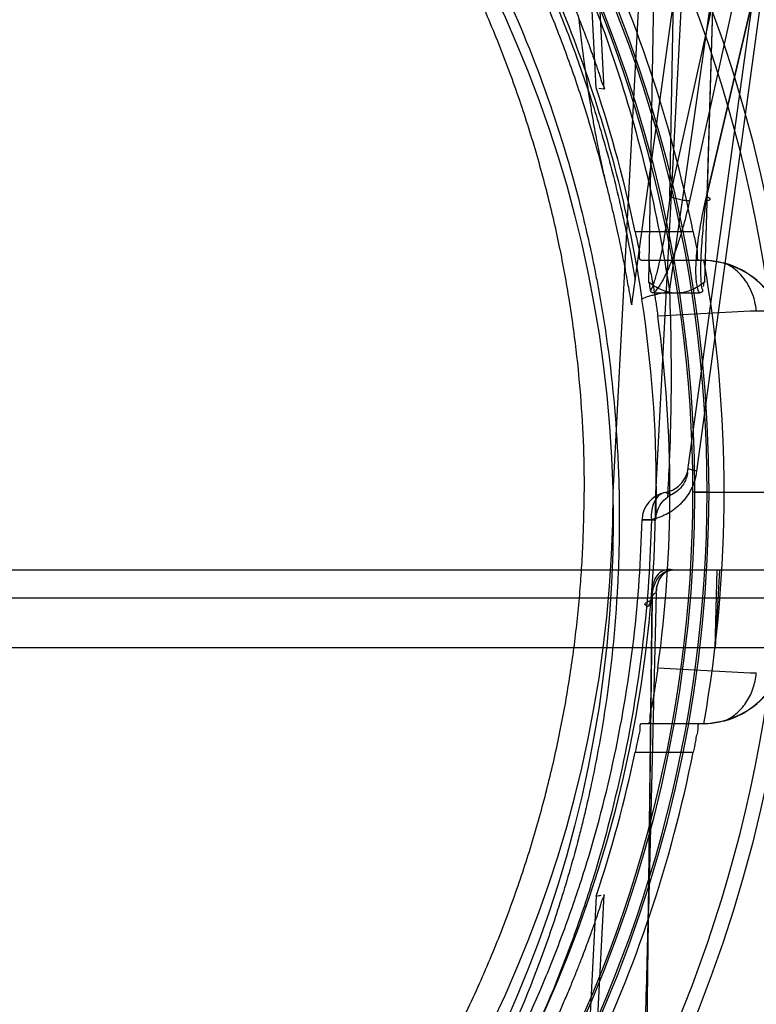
# Model space of a CAD drawing. Header units: millimetres. Extents: x 0 to 297, y 0 to 210.
# Tile 228 of 256: x 58.683 to 58.864, y 159.485 to 159.728. Entities that reach past the tile are written whole.
import ezdxf

# ---------------------------------------------------------------- set-up
doc = ezdxf.new("R2010")
doc.units = ezdxf.units.MM
doc.header["$LTSCALE"] = 16.335
doc.layers.get('0').update_dxf_attribs({"linetype": 'CONTINUOUS'})
for name, color, linetype in [('AXES_REF', 7, 'CONTINUOUS'), ('INTFCLR_1', 7, 'CONTINUOUS'), ('INTFCLR_144815', 7, 'CONTINUOUS')]:
    doc.layers.add(name, color=color, linetype=linetype)

msp = doc.modelspace()

# ---------------------------------------------------------------- linework, layer by layer
at = {"color": 7, "linetype": 'Continuous'}
for radius in [6.787079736, 6.7865, 6.743039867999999]:
    msp.add_circle((57.4637311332, 154.7114782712), radius, dxfattribs=at)
msp.add_arc((57.4637311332, 154.7114782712), 6.72, 278.2771290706, 261.7228709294, dxfattribs=at)
at = {"layer": 'AXES_REF', "color": 9, "linetype": 'Continuous'}
msp.add_circle((57.4637311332, 154.7114782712), 6.191158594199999, dxfattribs=at)
at = {"layer": 'INTFCLR_1', "color": 9, "linetype": 'Continuous'}
msp.add_circle((58.5279268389, 159.6044782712), 0.301, dxfattribs=at)
msp.add_open_spline([(58.39730527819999, 159.8825879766), (58.3995609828, 159.8836862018), (58.4041165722, 159.8858339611), (58.4133579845, 159.8899096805), (58.4298935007, 159.8964643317), (58.4494311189, 159.9025267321), (58.4669443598, 159.9065101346), (58.4758627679, 159.9081753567), (58.48101499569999, 159.9090327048), (58.4939155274, 159.9110049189), (58.5160109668, 159.9130557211), (58.542118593, 159.9127265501), (58.55899697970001, 159.9111792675), (58.5667896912, 159.9102051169), (58.5719788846, 159.9094865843), (58.5860274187, 159.9072574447), (58.6085635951, 159.9021617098), (58.6303757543, 159.8948066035), (58.6432788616, 159.8895217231), (58.6479203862, 159.8875169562), (58.6547902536, 159.8844460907), (58.6692436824, 159.8774347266), (58.6904180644, 159.865155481), (58.71014426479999, 159.8510070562), (58.7221733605, 159.8410049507), (58.7275695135, 159.8362410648), (58.7311229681, 159.8330283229), (58.7406408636, 159.8241119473), (58.7552719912, 159.808708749), (58.7727659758, 159.7865105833), (58.78560127, 159.7667399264), (58.7936493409, 159.7522501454), (58.79800543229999, 159.7437233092), (58.8043041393, 159.7306508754), (58.8126920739, 159.7102716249), (58.8198988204, 159.6866397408), (58.8235129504, 159.6707822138), (58.8249860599, 159.663267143), (58.825918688, 159.6581762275), (58.8282393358, 159.6440260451), (58.83007512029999, 159.6257333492), (58.83052863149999, 159.6073036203), (58.8304023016, 159.5979788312), (58.8302263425, 159.5926154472), (58.82961933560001, 159.579327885), (58.82784878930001, 159.5621765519), (58.8245607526, 159.5439880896), (58.82259022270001, 159.5350293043), (58.8213708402, 159.5299435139), (58.8194636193, 159.5224066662), (58.8162869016, 159.5113124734), (58.8097872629, 159.4922117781), (58.8020082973, 159.4738240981), (58.7941326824, 159.4583965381), (58.789359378, 159.4498160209), (58.78198529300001, 159.4372702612), (58.7699084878, 159.4192350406), (58.7516612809, 159.3968422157), (58.7364631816, 159.3814103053), (58.7257083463, 159.3717137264), (58.7183373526, 159.3653811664), (58.7050013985, 159.3547330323), (58.6847023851, 159.3408041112), (58.6673941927, 159.3312762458), (58.6584513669, 159.3269177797)], degree=3, knots=[0, 0, 0, 0, 0.0078493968, 0.0157556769, 0.0315973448, 0.06348082, 0.0796255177, 0.0877696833, 0.09186257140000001, 0.09596636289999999, 0.128600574, 0.1611442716, 0.177500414, 0.1816059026, 0.1857145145, 0.1938901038, 0.2261064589, 0.2578609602, 0.2657731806, 0.2697286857, 0.2736790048, 0.2893160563, 0.3199691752, 0.350131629, 0.3651446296, 0.3688979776, 0.3726519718, 0.3801321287, 0.4097003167, 0.4390100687, 0.4684423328, 0.4833358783, 0.4908515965, 0.498396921, 0.52873346, 0.5596898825, 0.5755734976, 0.5795998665, 0.5836492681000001, 0.5917658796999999, 0.6244614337, 0.6410489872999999, 0.6494251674, 0.6536350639, 0.6578378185, 0.6910418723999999, 0.7074624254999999, 0.7156483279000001, 0.7197377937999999, 0.7238248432, 0.7399718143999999, 0.7558251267, 0.7869322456, 0.802323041, 0.8100025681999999, 0.8176490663, 0.8478512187, 0.8777971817, 0.9079026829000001, 0.9155006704, 0.9231007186, 0.93830313, 0.9688745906, 1, 1, 1, 1], dxfattribs=at)
at = {"layer": 'INTFCLR_144815', "color": 9, "linetype": 'Continuous'}
for p, q in [((58.8428002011, 159.6608559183), (58.9697415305, 160.5484094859)), ((58.8472678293, 159.6162732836), (58.9109054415, 160.0774282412)), ((58.9064993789, 159.9720088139), (58.84290849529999, 159.684202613)), ((58.91179911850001, 159.9730850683), (58.8477326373, 159.6831263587)), ((58.8516939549, 159.6831263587), (58.9194617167, 159.9730850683)), ((58.8519890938, 159.684202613), (58.9192537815, 159.9720088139)), ((58.842950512, 159.9687225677), (58.837651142, 159.6632337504)), ((58.84290849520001, 159.6842026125), (58.8478297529, 159.9686309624)), ((58.8514780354, 159.6632337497), (58.8606507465, 159.9687225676)), ((58.8605410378, 159.9686309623), (58.8519890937, 159.6842026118)), ((58.8335452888, 159.6575994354), (58.87547940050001, 159.9614782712)), ((58.8966704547, 159.9626794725), (58.84948478, 159.6166036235)), ((58.82512761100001, 159.7406338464), (58.826666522, 159.7105880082)), ((58.84864564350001, 159.6754931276), (58.8343567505, 159.6754931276)), ((58.83586029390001, 159.6684931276), (58.8523455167, 159.6684931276)), ((58.86994012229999, 159.6559910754), (58.864169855, 159.6560172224)), ((58.8433174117, 159.6108036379), (58.8417567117, 159.6113595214)), ((58.83834338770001, 159.6047225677), (58.8360432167, 159.6046337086)), ((58.8360432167, 159.6046337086), (58.8394833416, 159.6046320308)), ((58.087191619, 159.5922982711), (58.9686620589, 159.5922982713)), ((58.0941905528, 159.585420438), (58.961663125, 159.5854204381)), ((58.8385087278, 159.5854204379), (58.8336460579, 159.1914782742)), ((58.8376098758, 159.5084578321), (58.8385586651, 159.5853227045)), ((58.8523455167, 159.5544634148), (58.83586029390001, 159.5544634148)), ((58.8343567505, 159.5474634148), (58.84864564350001, 159.5474634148)), ((58.8266665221, 159.5123685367), (58.8251276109, 159.482322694))]:
    msp.add_line(p, q, dxfattribs=at)
at = {"layer": 'INTFCLR_144815', "color": 6, "linetype": 'Continuous'}
for p, q in [((58.8394267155, 159.6112009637), (58.8651210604, 160.1014782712)), ((58.8289268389, 159.6114782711), (58.85241267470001, 160.0596147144)), ((58.8247587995, 159.7109165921), (58.82258653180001, 159.7533730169)), ((58.8266656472, 159.7105880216), (58.8253937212, 159.7108072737)), ((58.8523455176, 159.668493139), (58.8561160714, 159.6678559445)), ((58.8389383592, 159.6604782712), (58.8501909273, 159.6604782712)), ((58.8520576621, 159.6114782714), (58.8485581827, 159.6114782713)), ((58.8490469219, 159.6114782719), (58.8525463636, 159.6114782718)), ((58.852057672, 159.6114782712), (58.8705951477, 159.6114782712)), ((58.8540651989, 159.5731339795), (58.8545384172, 159.5922982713)), ((58.855123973, 159.5922982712), (58.8540651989, 159.5731339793)), ((58.8395418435, 159.5866982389), (58.8376098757, 159.5084578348)), ((58.8395418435, 159.5866982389), (58.8395531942, 159.5869695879)), ((58.9891561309, 159.5731339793), (58.0666975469, 159.5731339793)), ((58.8561160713, 159.5551005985), (58.8523455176, 159.5544634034)), ((58.8247587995, 159.5120399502), (58.82258653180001, 159.4695835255))]:
    msp.add_line(p, q, dxfattribs=at)
at = {"layer": 'INTFCLR_144815', "color": 7, "linetype": 'Continuous'}
msp.add_line((58.8385586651, 159.5853227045), (58.837292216, 159.5853611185), dxfattribs=at)
at = {"layer": 'INTFCLR_144815', "color": 6, "linetype": 'Continuous'}
for points in [[(58.8389383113, 159.6604781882), (58.8388953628, 159.6604788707), (58.8388538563, 159.660480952), (58.8388137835, 159.6604843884), (58.8387751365, 159.6604891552), (58.8387378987, 159.6604951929), (58.8387020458, 159.6605024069), (58.8386675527, 159.6605107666), (58.8386344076, 159.6605202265), (58.8386026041, 159.6605306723), (58.8385721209, 159.6605420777), (58.8385429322, 159.6605543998), (58.8385150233, 159.6605675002), (58.8384883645, 159.660581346), (58.8384629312, 159.6605959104), (58.8384387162, 159.660611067), (58.8384156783, 159.6606267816), (58.8383937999, 159.6606430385), (58.83837310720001, 159.6606597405), (58.8383535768, 159.6606768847), (58.8383351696, 159.6606944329), (58.8383178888, 159.6607122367), (58.8383017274, 159.6607302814), (58.8382866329, 159.6607485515), (58.83827254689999, 159.6607668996), (58.8382594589, 159.660785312), (58.8382473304, 159.6608037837), (58.8382360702, 159.6608221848), (58.83822566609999, 159.6608405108), (58.8382160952, 159.6608587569), (58.8382072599, 159.6608767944), (58.83819916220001, 159.6608946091), (58.83819178, 159.6609122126), (58.8381849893, 159.6609295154), (58.8381787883, 159.6609465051), (58.8381731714, 159.6609631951), (58.8381680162, 159.6609795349), (58.8381633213, 159.6609955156), (58.8381590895, 159.6610111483), (58.83815520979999, 159.6610264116), (58.8381516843, 159.661041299), (58.8381485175, 159.6610558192), (58.8381456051, 159.6610699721), (58.83814292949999, 159.6610837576), (58.8381405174, 159.6610971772), (58.8381383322, 159.6611102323), (58.838136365, 159.6611229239), (58.8381346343, 159.6611352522), (58.838133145, 159.6611472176)], [(58.8509900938, 159.6611063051), (58.8509889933, 159.6610997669), (58.8509878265, 159.6610930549), (58.8509865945, 159.6610861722), (58.8509852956, 159.6610791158), (58.8509839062, 159.6610718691), (58.8509824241, 159.6610644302), (58.8509808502, 159.6610568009), (58.85097916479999, 159.6610489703), (58.8509773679, 159.6610409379), (58.8509754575, 159.661032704), (58.8509734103, 159.6610242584), (58.85097122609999, 159.6610156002), (58.8509689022, 159.6610067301), (58.8509664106, 159.66099764), (58.85096374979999, 159.6609883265), (58.85096091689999, 159.6609787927), (58.8509578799, 159.6609690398), (58.8509546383, 159.6609590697), (58.8509511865, 159.6609488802), (58.850947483, 159.6609384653), (58.8509435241, 159.6609278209), (58.85093930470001, 159.6609169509), (58.8509347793, 159.6609058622), (58.8509299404, 159.6608945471), (58.8509247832, 159.6608830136), (58.850919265, 159.6608712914), (58.8509133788, 159.6608593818), (58.8509071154, 159.6608472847), (58.8509004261, 159.660835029), (58.8508932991, 159.6608226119), (58.8508857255, 159.6608100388), (58.8508776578, 159.6607973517), (58.85086908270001, 159.6607845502), (58.8508599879, 159.6607716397), (58.85085032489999, 159.6607586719), (58.8508400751, 159.6607456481), (58.8508292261, 159.6607325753), (58.8508177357, 159.6607195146), (58.8508055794, 159.6607064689), (58.8507927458, 159.6606934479), (58.8507792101, 159.6606805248), (58.8507649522, 159.6606677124), (58.85074995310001, 159.6606550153), (58.85073418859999, 159.660642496), (58.8507176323, 159.6606301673), (58.8507002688, 159.6606180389), (58.8506820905, 159.6606061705), (58.8506630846, 159.6605945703), (58.8506432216, 159.6605832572), (58.85062246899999, 159.6605723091), (58.8506007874, 159.6605617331), (58.8505781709, 159.6605515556), (58.8505546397, 159.6605418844), (58.8505302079, 159.660532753), (58.850504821, 159.660524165), (58.8504783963, 159.6605161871), (58.85045088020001, 159.6605088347), (58.8504222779, 159.6605021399), (58.8503925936, 159.6604961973), (58.8503618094, 159.6604910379), (58.85032989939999, 159.660486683), (58.8502968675, 159.6604832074), (58.8502627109, 159.6604806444), (58.8502273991, 159.6604790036), (58.85019088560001, 159.6604783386)], [(58.8509960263, 159.6611475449), (58.8509954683, 159.661142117), (58.850994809, 159.661136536), (58.8509940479, 159.6611308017), (58.8509931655, 159.6611249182), (58.8509921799, 159.6611188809)]]:
    msp.add_lwpolyline(points, dxfattribs=at)
at = {"layer": 'INTFCLR_144815', "color": 9, "linetype": 'Continuous'}
msp.add_circle((58.5279268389, 159.6114782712), 0.3461683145, dxfattribs=at)
for centre, radius, start, end in [((58.5279268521, 159.6115393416), 0.3426683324, 359.9897886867, 180.0102112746), ((58.5279268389, 159.6113183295), 0.3246195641, 0.028230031, 179.9717699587), ((58.5279268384, 159.6115159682), 0.3241308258, 359.9933364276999, 180.0066635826), ((58.5279268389, 159.611379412), 0.3211200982, 0.0176390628, 179.9823609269), ((58.5279268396, 159.6115770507), 0.3206313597, 359.982348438, 180.0176515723), ((58.5283292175, 159.6120754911), 0.3112402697, 359.8900553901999, 8.643561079), ((59.1185676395, 154.5233564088), 5.1389615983, 92.83751478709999, 93.10803225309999), ((58.5279268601, 159.6114172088), 0.3426683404, 179.9897900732, 0.0102098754), ((58.5279268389, 159.6116382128), 0.3246195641, 180.028230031, 359.9717699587), ((58.5279268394, 159.6114405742), 0.3241308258, 179.9933364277, 0.0066635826), ((58.5279268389, 159.6115771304), 0.3211200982, 180.0176390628, 359.9823609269), ((58.5279268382, 159.6113794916), 0.3206313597, 179.982348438, 0.0176515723), ((58.8430411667, 159.6044787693), 0.0069996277, 100.5739138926, 178.731640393), ((58.5243762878, 159.6120107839), 0.315193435, 358.6585698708, 359.9031966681), ((59.1189976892, 164.7080718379), 5.147444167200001, 266.8923007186, 267.1623723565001)]:
    msp.add_arc(centre, radius, start, end, dxfattribs=at)
at = {"layer": 'INTFCLR_144815', "color": 6, "linetype": 'Continuous'}
for centre, radius, start, end in [((58.5279268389, 159.6114782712), 0.3270450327, 11.2877879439, 25.7133570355), ((58.5279268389, 159.6114782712), 0.3130450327, 11.7996976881, 18.5207825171), ((58.5279268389, 159.6114782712), 0.3283354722, 350.0000000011, 9.9999999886), ((58.8507213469, 159.6475066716), 0.0209938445, 6.364865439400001, 88.4911031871), ((58.85070735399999, 159.6475692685), 0.0209956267, 23.6480536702, 75.0713854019), ((58.5279268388, 159.6114782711), 0.3150000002, 352.1026397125, 7.897360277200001), ((58.5279268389, 159.6114782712), 0.3115, 180.0510065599, 359.9489934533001), ((58.5279268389, 159.6114782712), 0.301, 180, 359.9999999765), ((58.8463330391, 159.6046138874), 0.006885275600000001, 115.9752019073, 125.9165751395), ((58.8507213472, 159.5754498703), 0.0209938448, 271.5088958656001, 353.6351355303), ((58.8507073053, 159.575387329), 0.0209956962, 284.9287043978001, 336.3518619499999), ((58.5279268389, 159.6114782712), 0.3270450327, 334.2866429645, 348.7122120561), ((58.52792684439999, 159.6114782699), 0.3130450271, 341.4792173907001, 348.200302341), ((58.7819129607, 159.7657072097), 0.2572603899, 279.5872170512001, 279.8744144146)]:
    msp.add_arc(centre, radius, start, end, dxfattribs=at)
at = {"layer": 'INTFCLR_144815', "color": 9, "linetype": 'Continuous'}
for points, knots in [([(58.527926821, 159.9385630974), (58.5328651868, 159.9385630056), (58.54022246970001, 159.9383873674), (58.54998630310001, 159.937806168), (58.5643823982, 159.9366107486), (58.5857276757, 159.9335812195), (58.61356394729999, 159.9269707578), (58.6360857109, 159.919396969), (58.6514420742, 159.9130387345), (58.6601169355, 159.9090953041), (58.6729248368, 159.9029176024), (58.69149294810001, 159.8926338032), (58.7148493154, 159.8768296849), (58.73304708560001, 159.8620238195), (58.74508738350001, 159.8508357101), (58.7517852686, 159.8441878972), (58.7616012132, 159.8340075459), (58.7754721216, 159.8179521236), (58.7920771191, 159.7949751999), (58.8030313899, 159.7766700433), (58.80970021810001, 159.764021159), (58.8139961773, 159.755423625), (58.8210177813, 159.740141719), (58.8296321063, 159.7176372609), (58.8376415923, 159.689672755), (58.8413553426, 159.6705457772), (58.8428001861, 159.6608559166)], [0, 0, 0, 0, 0.0323899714, 0.0482450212, 0.0641481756, 0.1271321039, 0.1894167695, 0.2515535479, 0.2827426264, 0.2983963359, 0.3140475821, 0.3760051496, 0.4373985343, 0.4987868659, 0.5296594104, 0.5451698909, 0.5606765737, 0.6224102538, 0.6841298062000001, 0.7463992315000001, 0.762125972, 0.7779128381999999, 0.8094313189, 0.8724013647, 0.9357430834, 1, 1, 1, 1]), ([(58.2198191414, 159.6588508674), (58.22123553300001, 159.6681517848), (58.2248889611, 159.6865574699), (58.2314826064, 159.7090382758), (58.2371112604, 159.7243602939), (58.2406116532, 159.7329886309), (58.2460944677, 159.7456858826), (58.2552964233, 159.7641406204), (58.2696135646, 159.7874937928), (58.283165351, 159.8058067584), (58.2934741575, 159.8179814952), (58.2996098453, 159.8247621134), (58.3090004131, 159.8346925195), (58.32387739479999, 159.8487953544), (58.3453277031, 159.8658319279), (58.3625329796, 159.8771841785), (58.3744565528, 159.8841362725), (58.382543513, 159.8886127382), (58.3969405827, 159.895965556), (58.41824809, 159.9051092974), (58.4381318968, 159.9116066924), (58.4516752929, 159.915202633), (58.4608269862, 159.917411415), (58.4769259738, 159.9207197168), (58.5001867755, 159.9238716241), (58.5236405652, 159.9249061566), (58.5400844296, 159.9245119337), (58.5495183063, 159.923962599), (58.5636064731, 159.9228180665), (58.5844913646, 159.9199186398), (58.6117322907, 159.9135907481), (58.633778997, 159.9063385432), (58.6488152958, 159.9002476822), (58.6573066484, 159.8964712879), (58.6698338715, 159.8905596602), (58.687993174, 159.8807215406), (58.7108489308, 159.8655925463), (58.7286644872, 159.8514128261), (58.7404540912, 159.8406942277), (58.7470090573, 159.8343284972), (58.7566058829, 159.8245898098), (58.7701681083, 159.8092320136), (58.7864145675, 159.7872378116), (58.7971385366, 159.7697044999), (58.80366559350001, 159.7575898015), (58.8078666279, 159.7493621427), (58.8147307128, 159.7347430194), (58.8231544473, 159.713209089), (58.8309887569, 159.6864419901), (58.834621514, 159.66812738), (58.83603453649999, 159.6588508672)], [0, 0, 0, 0, 0.0318457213, 0.0634185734, 0.0791931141, 0.0870815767, 0.094933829, 0.1260061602, 0.1567815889, 0.1875451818, 0.2030139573, 0.210765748, 0.2184960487, 0.2492749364, 0.2800521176, 0.3111084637, 0.3189436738, 0.3267698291, 0.3423932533, 0.3736478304, 0.40514581, 0.4130942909, 0.4210773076, 0.4370099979, 0.4687094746, 0.5004174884, 0.5163608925, 0.5243692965, 0.5324013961, 0.5642032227, 0.5956284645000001, 0.6269453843, 0.6426486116, 0.6505262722, 0.6583992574, 0.6895346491, 0.72033006, 0.7510658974, 0.7665005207, 0.7742492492, 0.7819920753, 0.8127794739, 0.8435012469, 0.8744409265, 0.8822471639, 0.8900796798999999, 0.905708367, 0.9368993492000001, 0.9682376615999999, 1, 1, 1, 1]), ([(58.82741995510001, 159.686650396), (58.8257041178, 159.6935811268), (58.82314629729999, 159.7025781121), (58.8194958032, 159.7135274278), (58.816551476, 159.7217735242), (58.8110171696, 159.7358573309), (58.8019537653, 159.7552797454), (58.7892924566, 159.7774550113), (58.77731101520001, 159.7949474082), (58.76819481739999, 159.8066454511), (58.7627700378, 159.8131806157), (58.7544627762, 159.8227795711), (58.74128414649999, 159.8365184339), (58.7222300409, 159.8533727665), (58.7068959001, 159.8648312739), (58.6962318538, 159.8719685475), (58.688961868, 159.8766164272), (58.67597937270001, 159.8843511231), (58.656704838, 159.894244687), (58.6324966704, 159.9041887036), (58.6136313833, 159.9101132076), (58.6007473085, 159.9134072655), (58.5920129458, 159.9154381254), (58.58098773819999, 159.9176224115), (58.5698617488, 159.919322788), (58.5609120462, 159.9203894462), (58.5475255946, 159.921686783), (58.5274221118, 159.9225302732), (58.5006484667, 159.9213175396), (58.48072100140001, 159.9186637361), (58.4675394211, 159.9161700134), (58.4588045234, 159.9143184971), (58.4438119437, 159.9106256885), (58.4229574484, 159.9040388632), (58.3988838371, 159.8941192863), (58.3796800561, 159.8842433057), (58.3676532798, 159.8770675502), (58.3621855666, 159.8736075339), (58.3585716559, 159.8712670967), (58.348827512, 159.8647373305), (58.3335299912, 159.853294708), (58.3145232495, 159.8364716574), (58.29990934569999, 159.8212330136), (58.2903459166, 159.8099506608), (58.2850612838, 159.8033122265), (58.27734932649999, 159.7932051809), (58.2665580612, 159.7774513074), (58.2538861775, 159.7552545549), (58.2448172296, 159.7358137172), (58.239282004, 159.7217200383), (58.2363406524, 159.7134772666), (58.2326984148, 159.702547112), (58.2301466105, 159.6935686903), (58.2284338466, 159.6866507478)], [0, 0, 0, 0, 0.0260933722, 0.0341459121, 0.0421792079, 0.0580898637, 0.08943313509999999, 0.1204101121, 0.1513108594, 0.1668239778, 0.1745963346, 0.1823477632, 0.2132152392, 0.244081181, 0.2752183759, 0.2830803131, 0.2909751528, 0.3067500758, 0.3382935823, 0.3700502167, 0.4022856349, 0.4104553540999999, 0.4186483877, 0.4350547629, 0.4515167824, 0.4597669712, 0.4679907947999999, 0.50066556, 0.5331935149, 0.5658225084, 0.5740275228, 0.5822189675, 0.5984510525, 0.6304407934, 0.6620376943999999, 0.6934977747, 0.7092581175, 0.7132052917, 0.7171442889, 0.7249927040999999, 0.7560706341, 0.7868683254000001, 0.8176571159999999, 0.8331371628, 0.8409068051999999, 0.8486637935, 0.8795968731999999, 0.9106030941, 0.9419732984, 0.957896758, 0.9659251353, 0.9739546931, 1, 1, 1, 1]), ([(58.84290849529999, 159.684202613), (58.8426673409, 159.6821694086), (58.8422641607, 159.6791244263), (58.8416363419, 159.6750839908), (58.8411158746, 159.6720773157), (58.8405374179, 159.6691046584), (58.83998864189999, 159.666660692), (58.8394932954, 159.6647447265), (58.83897972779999, 159.663052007), (58.838565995, 159.6618172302), (58.838133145, 159.6611472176)], [0, 0, 0, 0, 0.2600491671, 0.3900523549, 0.5193179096, 0.6475945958, 0.7746255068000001, 0.8374976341, 0.8986873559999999, 1, 1, 1, 1]), ([(58.8477326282, 159.6831263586), (58.8472835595, 159.6810939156), (58.8465266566, 159.6780535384), (58.84534343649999, 159.6740411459), (58.8443532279, 159.6710440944), (58.84324364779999, 159.6680768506), (58.8421897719, 159.6656430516), (58.8412292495, 159.6637409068), (58.84029429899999, 159.662128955), (58.8395110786, 159.6610333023), (58.838938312, 159.6604781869)], [0, 0, 0, 0, 0.2549595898, 0.3835301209, 0.5123481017, 0.6415063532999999, 0.7714493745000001, 0.8370297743, 0.9022977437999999, 1, 1, 1, 1]), ([(58.8477326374, 159.6831263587), (58.8473647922, 159.6831224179), (58.8465327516, 159.683185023), (58.845256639, 159.6834090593), (58.84401009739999, 159.6837474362), (58.8432356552, 159.6840432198), (58.84290849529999, 159.684202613)], [0, 0, 0, 0, 0.2218798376, 0.5016588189, 0.7804986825, 1, 1, 1, 1]), ([(58.8501908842, 159.6604783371), (58.8498613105, 159.6610481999), (58.8495812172, 159.6621656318), (58.8493830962, 159.6637452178), (58.84928714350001, 159.6656589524), (58.8493414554, 159.6681056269), (58.8496662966, 159.6720880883), (58.8503988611, 159.6771197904), (58.8512275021, 159.681120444), (58.8516939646, 159.6831263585)], [0, 0, 0, 0, 0.0860395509, 0.1466243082, 0.2088208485, 0.3360323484, 0.4662794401, 0.7308335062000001, 1, 1, 1, 1]), ([(58.8509960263, 159.6611475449), (58.85079152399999, 159.6616664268), (58.8506377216, 159.6628817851), (58.8505402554, 159.6645533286), (58.8505211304, 159.6666564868), (58.8505847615, 159.6691086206), (58.85080686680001, 159.6731004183), (58.8512486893, 159.6781435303), (58.851723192, 159.6821785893), (58.8519890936, 159.6842026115)], [0, 0, 0, 0, 0.07224385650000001, 0.1560258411, 0.217793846, 0.3443796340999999, 0.4738019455, 0.7355703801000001, 1, 1, 1, 1]), ([(58.8519890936, 159.6842026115), (58.8523321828, 159.6840344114), (58.8534584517, 159.6832678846), (58.85208782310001, 159.6831221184), (58.8516939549, 159.6831263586)], [0, 0, 0, 0, 0.4924034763, 1, 1, 1, 1]), ([(58.8641698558, 159.6560172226), (58.8640980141, 159.6568106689), (58.86383681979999, 159.6584178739), (58.8630847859, 159.6607652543), (58.8619525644, 159.6629852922), (58.8604666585, 159.6649483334), (58.8585509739, 159.666671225), (58.8570029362, 159.6675208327), (58.8561161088, 159.6678558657)], [0, 0, 0, 0, 0.1587862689, 0.3232324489, 0.4893702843, 0.6531213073, 0.8110563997, 1, 1, 1, 1]), ([(58.83603453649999, 159.6588508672), (58.8359740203, 159.6590058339), (58.83684518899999, 159.6593951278), (58.8375743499, 159.6596328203), (58.8388300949, 159.6599781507), (58.8404919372, 159.6603799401), (58.8418528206, 159.6606676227), (58.8428001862, 159.6608559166)], [0, 0, 0, 0, 0.0700793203, 0.2702339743, 0.4183258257, 0.5931241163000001, 1, 1, 1, 1]), ([(58.8428001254, 159.6608559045), (58.8431432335, 159.6515722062), (58.8433490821, 159.6376022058), (58.8428490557, 159.6207125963), (58.8424672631, 159.6131166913), (58.8422945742, 159.6101895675)], [0, 0, 0, 0, 0.5498636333, 0.8264465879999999, 1, 1, 1, 1]), ([(58.8417567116, 159.6113595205), (58.8420737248, 159.6114205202), (58.8428659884, 159.6116337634), (58.8440869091, 159.6122013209), (58.8452002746, 159.6130373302), (58.8460530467, 159.6139868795), (58.8466807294, 159.614966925), (58.8471620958, 159.6160870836), (58.8473541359, 159.6168987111), (58.8474117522, 159.6173162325)], [0, 0, 0, 0, 0.1106671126, 0.2802485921, 0.4583544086, 0.5838679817, 0.715987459, 0.8555154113, 1, 1, 1, 1]), ([(58.84948478, 159.6166036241), (58.8491892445, 159.6166688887), (58.84854821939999, 159.6168117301), (58.8479831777, 159.6170135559), (58.8473953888, 159.6171976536), (58.8474117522, 159.6173162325)], [0, 0, 0, 0, 0.4101548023, 0.8377808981, 1, 1, 1, 1]), ([(58.84948478, 159.6166036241), (58.8493711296, 159.6157694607), (58.84909013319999, 159.6145387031), (58.84851127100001, 159.6129882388), (58.847834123, 159.6115602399), (58.8470037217, 159.6102568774), (58.8460520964, 159.6091011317), (58.84506489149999, 159.6080767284), (58.8437339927, 159.6069760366), (58.8420105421, 159.6059345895), (58.8402095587, 159.6051720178), (58.8389669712, 159.6048441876), (58.83834338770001, 159.6047225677)], [0, 0, 0, 0, 0.1453641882, 0.2164692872, 0.2855073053, 0.4179742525, 0.4819063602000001, 0.5437967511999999, 0.6634088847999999, 0.7789183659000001, 0.8902982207, 1, 1, 1, 1]), ([(58.8417567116, 159.6113595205), (58.8412304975, 159.6112633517), (58.84011895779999, 159.610720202), (58.83894772, 159.6091240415), (58.838323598, 159.6070235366), (58.8382831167, 159.6054911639), (58.83834338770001, 159.6047225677)], [0, 0, 0, 0, 0.1984692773, 0.4371861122, 0.7139604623, 1, 1, 1, 1]), ([(58.5513687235, 159.3022514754), (58.56115263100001, 159.3030018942), (58.5805716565, 159.3054332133), (58.60204110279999, 159.310239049), (58.6160573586, 159.3142639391), (58.62529208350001, 159.3171547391), (58.6410620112, 159.3227117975), (58.6627705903, 159.3321113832), (58.6874530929, 159.3456101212), (58.70487848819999, 159.35731121), (58.7160061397, 159.3657348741), (58.7232978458, 159.371519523), (58.73563475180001, 159.3820084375), (58.7521712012, 159.3981076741), (58.7671886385, 159.415600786), (58.776859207, 159.4285228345), (58.7821651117, 159.436133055), (58.7899036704, 159.4477828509), (58.800562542, 159.4659770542), (58.8105669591, 159.4872526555), (58.81657382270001, 159.5026740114), (58.8197376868, 159.5117029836), (58.8242052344, 159.5254639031), (58.8297214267, 159.546545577), (58.834461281, 159.5753463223), (58.8358207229, 159.594827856), (58.8360432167, 159.6046337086)], [0, 0, 0, 0, 0.0646712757, 0.128756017, 0.144762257, 0.1607751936, 0.1925243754, 0.2549242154, 0.3164399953, 0.3776942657, 0.3930416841, 0.4084179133, 0.439031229, 0.4997315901, 0.5603068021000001, 0.5907642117, 0.6060722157, 0.6214442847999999, 0.6829352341, 0.7448362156, 0.7761705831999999, 0.791975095, 0.8078842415, 0.8715193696, 0.935356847, 1, 1, 1, 1]), ([(58.83834338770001, 159.6047225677), (58.8381167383, 159.5946944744), (58.8367401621, 159.5747743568), (58.8319535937, 159.545323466), (58.8263880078, 159.5237602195), (58.8218810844, 159.5096833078), (58.81869062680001, 159.5004506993), (58.812634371, 159.4846866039), (58.8025512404, 159.4629368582), (58.7918066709, 159.4443219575), (58.7840009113, 159.4324051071), (58.7786556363, 159.4246235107), (58.7689143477, 159.4114169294), (58.75378836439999, 159.3935355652), (58.7371234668, 159.3770668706), (58.7246873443, 159.3663380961), (58.7173418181, 159.3604209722), (58.7061364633, 159.3518149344), (58.6885948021, 159.3398532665), (58.6637335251, 159.3260504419), (58.6418628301, 159.3164373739), (58.6259754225, 159.3107531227), (58.6166741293, 159.307798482), (58.602563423, 159.3036835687), (58.5809462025, 159.2987725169), (58.5613859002, 159.2962817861), (58.5515320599, 159.2955168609)], [0, 0, 0, 0, 0.065112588, 0.129394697, 0.1934385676, 0.2094427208, 0.2253383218, 0.256842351, 0.3190311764, 0.3807412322, 0.3961553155, 0.411501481, 0.442018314, 0.5026504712, 0.5633236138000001, 0.5938905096, 0.609235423, 0.6245466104, 0.6856021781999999, 0.7468424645, 0.8088893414, 0.8404348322, 0.8563390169, 0.8722339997, 0.9358427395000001, 1, 1, 1, 1]), ([(58.8561160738, 159.5551006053), (58.8572022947, 159.5555111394), (58.8592993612, 159.5567499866), (58.8617815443, 159.5595260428), (58.8635010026, 159.5630153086), (58.864049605, 159.5656111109), (58.8641698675, 159.5669394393)], [0, 0, 0, 0, 0.2318302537, 0.4763818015, 0.7337212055, 1, 1, 1, 1])]:
    msp.add_open_spline(points, degree=3, knots=knots, dxfattribs=at)
at = {"layer": 'INTFCLR_144815', "color": 6, "linetype": 'Continuous'}
for points, knots in [([(58.5279268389, 159.9238841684), (58.5329568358, 159.9238841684), (58.5430086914, 159.9236390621), (58.5580594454, 159.9225369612), (58.5730368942, 159.9207032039), (58.58795201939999, 159.9181337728), (58.6027938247, 159.9148226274), (58.6175603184, 159.910755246), (58.6322252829, 159.9059215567), (58.64676604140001, 159.9003085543), (58.6607153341, 159.894097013), (58.6734574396, 159.8876618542), (58.6845442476, 159.8814419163), (58.69404258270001, 159.8756263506), (58.70224799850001, 159.8702161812), (58.709374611, 159.8652082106), (58.7155939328, 159.8605880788), (58.7210350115, 159.8563445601), (58.7258095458, 159.8524579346), (58.730014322, 159.8489025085), (58.7337171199, 159.8456638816), (58.7369786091, 159.842724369), (58.7398583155, 159.8400587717), (58.7424171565, 159.8376330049), (58.7447021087, 159.8354199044), (58.7467547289, 159.8333928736), (58.7486017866, 159.8315364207), (58.7503540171, 159.82974684), (58.7521541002, 159.8278792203), (58.7541503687, 159.8257717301), (58.7563955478, 159.8233538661), (58.7589092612, 159.8205849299), (58.7616769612, 159.8174572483), (58.7645177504, 159.8141540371), (58.76739295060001, 159.8107130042), (58.7703248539, 159.8071012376), (58.77350734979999, 159.8030537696), (58.77700645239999, 159.7984405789), (58.78087039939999, 159.7931329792), (58.7851204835, 159.7870121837), (58.7897738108, 159.7799339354), (58.7948208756, 159.7717533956), (58.8002611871, 159.7622543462), (58.80607252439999, 159.7511708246), (58.8121425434, 159.7382867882), (58.8180360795, 159.7240257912), (58.8233623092, 159.7090072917), (58.8278770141, 159.6938876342), (58.8315779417, 159.6787775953), (58.8335326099, 159.6686691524), (58.8343787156, 159.6636389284)], [0, 0, 0, 0, 0.0345251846, 0.0689826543, 0.1035440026, 0.138054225, 0.1728250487, 0.2078784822, 0.2431411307, 0.2787664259, 0.3148172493, 0.347905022, 0.3767116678, 0.4020494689, 0.4243335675, 0.4441618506, 0.4618276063, 0.4775066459, 0.4915200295, 0.5040819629, 0.5153003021, 0.5252839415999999, 0.5342179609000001, 0.5422336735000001, 0.5494847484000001, 0.5560515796, 0.5620342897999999, 0.5674595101, 0.5732424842, 0.5798382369, 0.5873840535, 0.5958895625, 0.6055067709, 0.6160496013, 0.6257925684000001, 0.6362843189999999, 0.6479789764, 0.6611317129, 0.67602449, 0.693037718, 0.7122740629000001, 0.7341600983, 0.7590040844, 0.7873951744, 0.8200362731, 0.8567275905, 0.8932629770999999, 0.9293648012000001, 0.9649882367, 1, 1, 1, 1]), ([(58.5279268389, 159.9074852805), (58.5323895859, 159.9074852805), (58.54132559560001, 159.9072807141), (58.5547222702, 159.9063587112), (58.5681152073, 159.9048161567), (58.5815007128, 159.9026443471), (58.5948740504, 159.8998311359), (58.60822727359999, 159.8963614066), (58.6215487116, 159.8922175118), (58.63482291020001, 159.8873796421), (58.6480293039, 159.8818265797), (58.6611415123, 159.8755367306), (58.6741258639, 159.8684896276), (58.6869407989, 159.8606677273), (58.6995351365, 159.8520593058), (58.7118492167, 159.8426606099), (58.7238123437, 159.832480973), (58.73534475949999, 159.8215466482), (58.7463601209, 159.809904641), (58.7567700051, 159.7976246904), (58.7664902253, 159.784798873), (58.7754467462, 159.7715395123), (58.7835834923, 159.7579708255), (58.7908679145, 159.7442175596), (58.79729179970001, 159.7303956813), (58.8028698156, 159.7166014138), (58.8076340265, 159.7029077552), (58.8116274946, 159.6893626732), (58.81489815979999, 159.675991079), (58.8174935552, 159.6627991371), (58.8194572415, 159.649777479), (58.8208263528, 159.6369041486), (58.8216295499, 159.6241548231), (58.8218019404, 159.6156898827), (58.8217985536, 159.6114782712)], [0, 0, 0, 0, 0.0288942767, 0.0578478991, 0.0869136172, 0.1161495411, 0.1456150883, 0.17536286, 0.2054436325, 0.2359079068, 0.2668019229, 0.2981636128, 0.3300272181, 0.3624129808, 0.3953267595, 0.4287535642, 0.4626639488, 0.496980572, 0.5315970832, 0.5663822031, 0.6011593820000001, 0.6357401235, 0.6699302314, 0.7035466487, 0.7364587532, 0.7685700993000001, 0.7998436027, 0.8302944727, 0.8599662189, 0.8889391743, 0.9173142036, 0.9452012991, 0.9727317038, 1, 1, 1, 1]), ([(58.8106085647, 159.750460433), (58.8110949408, 159.7494711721), (58.8120054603, 159.7475922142), (58.8132718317, 159.7449094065), (58.81437990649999, 159.7425014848), (58.8153711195, 159.7403021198), (58.8163269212, 159.7381331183), (58.8172685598, 159.7359527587), (58.8181713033, 159.733814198), (58.8189727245, 159.731877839), (58.819666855, 159.7301649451), (58.8203048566, 159.7285629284), (58.8209414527, 159.7269415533), (58.8216220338, 159.7251742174), (58.8223570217, 159.7232252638), (58.82310111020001, 159.7212087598), (58.82379744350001, 159.7192741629), (58.8243985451, 159.7175617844), (58.82491873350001, 159.716068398), (58.8253307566, 159.7148056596), (58.8258488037, 159.7134010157), (58.8259012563, 159.712390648), (58.8271504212, 159.7105050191), (58.826666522, 159.7105880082)], [0, 0, 0, 0, 0.0768591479, 0.1455731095, 0.2068401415, 0.261665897, 0.3137699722, 0.3720984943, 0.4272549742, 0.4756141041, 0.518211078, 0.5561143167, 0.5958418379, 0.6396574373, 0.688157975, 0.7410630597, 0.7895372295, 0.83144707, 0.8677944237, 0.89919653, 0.9258339, 0.9657688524, 1, 1, 1, 1]), ([(58.82741982, 159.6866506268), (58.82712280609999, 159.6878145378), (58.8265951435, 159.6900225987), (58.8259096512, 159.6931696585), (58.8253307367, 159.6960176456), (58.8247976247, 159.6987947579), (58.8242628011, 159.7017303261), (58.8236970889, 159.7049981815), (58.82311156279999, 159.7086192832), (58.8224955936, 159.7126328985), (58.8218567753, 159.7171287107), (58.8211931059, 159.7222046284), (58.8207758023, 159.7258002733), (58.8205670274, 159.727709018)], [0, 0, 0, 0, 0.0865128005, 0.1634828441, 0.2319623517, 0.2958179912, 0.3671431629, 0.4468634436, 0.5346697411, 0.6313231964, 0.7393098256, 0.8617097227, 1, 1, 1, 1]), ([(58.8335452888, 159.6575994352), (58.8334942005, 159.6572292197), (58.8332821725, 159.6591605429), (58.8330911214, 159.6598925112), (58.832812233, 159.6615797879), (58.8325473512, 159.6630145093), (58.83226947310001, 159.6645358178), (58.83200376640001, 159.6659544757), (58.8316870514, 159.6676106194), (58.8313086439, 159.6695356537), (58.8308542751, 159.6717757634), (58.8303143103, 159.6743426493), (58.8296892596, 159.6771955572), (58.82898995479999, 159.6802522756), (58.8282310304, 159.6834264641), (58.8276953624, 159.6855709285), (58.8274198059, 159.686650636)], [0, 0, 0, 0, 0.037752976, 0.0819989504, 0.1283660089, 0.1936833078, 0.2351071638, 0.2834727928, 0.3397886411, 0.4053375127, 0.4816912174, 0.5706758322, 0.6703162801, 0.7767181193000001, 0.8874336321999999, 1, 1, 1, 1]), ([(58.8343567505, 159.6754931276), (58.8344841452, 159.6748833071), (58.83474382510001, 159.6737267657), (58.8350270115, 159.671988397), (58.8355957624, 159.6705372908), (58.8351681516, 159.6684931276), (58.83586029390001, 159.6684931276)], [0, 0, 0, 0, 0.2610259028, 0.5033508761, 0.7099977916, 1, 1, 1, 1]), ([(58.84864564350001, 159.6754931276), (58.848767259, 159.6748838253), (58.849016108, 159.6737280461), (58.8492839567, 159.6719905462), (58.84983962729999, 159.6705390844), (58.8493961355, 159.6684931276), (58.8500878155, 159.6684931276)], [0, 0, 0, 0, 0.26078817, 0.502999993, 0.7096798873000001, 1, 1, 1, 1]), ([(58.83747915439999, 159.6684931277), (58.8379429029, 159.6684931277), (58.83768163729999, 159.6668193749), (58.8382721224, 159.6654452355), (58.8385071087, 159.6636520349), (58.8388030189, 159.6620819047), (58.83902874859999, 159.6607335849), (58.8392620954, 159.6593122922), (58.83949366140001, 159.6578288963), (58.8397212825, 159.6563048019), (58.8398675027, 159.6552766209), (58.8399393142, 159.6547589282)], [0, 0, 0, 0, 0.09966018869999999, 0.2181917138, 0.3758816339, 0.4670527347, 0.565111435, 0.6688194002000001, 0.7768260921, 0.8876818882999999, 1, 1, 1, 1]), ([(58.8381331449, 159.6611474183), (58.8380868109, 159.6615078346), (58.8379367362, 159.662167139), (58.8379268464, 159.6630139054), (58.8376511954, 159.6632337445)], [0, 0, 0, 0, 0.5075438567, 1, 1, 1, 1]), ([(58.84726782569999, 159.6162732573), (58.8472070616, 159.6158329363), (58.8469956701, 159.6149512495), (58.8464569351, 159.6137275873), (58.8457173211, 159.612646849), (58.84469907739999, 159.611625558), (58.8438487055, 159.6110622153), (58.8433174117, 159.6108036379)], [0, 0, 0, 0, 0.1902005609, 0.3853731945, 0.5690912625, 0.7471617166, 1, 1, 1, 1]), ([(58.5279268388, 159.3158319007), (58.5302744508, 159.3158319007), (58.5349711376, 159.3158884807), (58.54201509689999, 159.3161432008), (58.5490584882, 159.3165681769), (58.5561009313, 159.317164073), (58.5631419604, 159.3179318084), (58.5701810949, 159.3188725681), (58.5772175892, 159.3199877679), (58.58425073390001, 159.3212790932), (58.5912794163, 159.3227484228), (58.59830255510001, 159.3243979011), (58.6053185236, 159.3262298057), (58.6123257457, 159.3282466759), (58.6193219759, 159.3304511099), (58.6263050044, 159.3328459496), (58.63327181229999, 159.3354339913), (58.6402193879, 159.3382182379), (58.6471437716, 159.3412015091), (58.6540409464, 159.3443867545), (58.6609058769, 159.3477765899), (58.6677333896, 159.3513736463), (58.6745173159, 159.3551800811), (58.6812510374, 159.3591977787), (58.68792702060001, 159.3634279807), (58.6945370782, 159.3678713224), (58.701072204, 159.3725275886), (58.7075225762, 159.3773955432), (58.7138776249, 159.3824727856), (58.7201260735, 159.3877555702), (58.7262560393, 159.3932386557), (58.7322551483, 159.3989151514), (58.73811070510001, 159.4047764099), (58.7438099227, 159.4108119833), (58.749340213, 159.4170096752), (58.754689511, 159.4233556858), (58.7598465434, 159.4298347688), (58.7648011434, 159.4364305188), (58.7695445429, 159.4431257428), (58.77406962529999, 159.4499029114), (58.7783711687, 159.4567447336), (58.7824455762, 159.4636340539), (58.7862907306, 159.470553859), (58.78990586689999, 159.4774872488), (58.7932925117, 159.4844196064), (58.7964544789, 159.4913396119), (58.7993975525, 159.4982398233), (58.8021283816, 159.5051152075), (58.804653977, 159.5119625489), (58.80698131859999, 159.518779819), (58.8091171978, 159.5255659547), (58.81106806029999, 159.5323205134), (58.81283991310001, 159.5390433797), (58.8144382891, 159.5457345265), (58.8158684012, 159.5523945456), (58.8171351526, 159.5590249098), (58.81824315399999, 159.5656284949), (58.8191965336, 159.5722090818), (58.81999885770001, 159.578771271), (58.82065302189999, 159.585319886), (58.8211612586, 159.5918600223), (58.82152511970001, 159.5983969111), (58.82174547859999, 159.6049359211), (58.8217967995, 159.6092970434), (58.8217985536, 159.6114782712)], [0, 0, 0, 0, 0.0152115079, 0.0304312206, 0.0456674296, 0.060928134, 0.076221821, 0.0915561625, 0.1069396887, 0.1223797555, 0.1378850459, 0.1534623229, 0.169120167, 0.1848647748, 0.2007045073, 0.2166448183, 0.2326936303, 0.2488553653, 0.2651371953, 0.2815421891, 0.2980761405, 0.3147407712, 0.3315399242, 0.3484738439, 0.3655424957, 0.3827441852, 0.4000751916, 0.4175297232, 0.4350996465, 0.4527744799, 0.4705409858, 0.4883832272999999, 0.5062825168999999, 0.524217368, 0.5421640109, 0.5600969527, 0.5779894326, 0.5958136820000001, 0.6135422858, 0.6311489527, 0.6486090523, 0.6659016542, 0.6830048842, 0.6998975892, 0.7165613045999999, 0.7329915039, 0.7491899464, 0.7651635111, 0.7809214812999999, 0.7964748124, 0.8118350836, 0.8270148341, 0.8420260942, 0.856879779, 0.8715864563, 0.8861599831, 0.9006149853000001, 0.9149693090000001, 0.9292409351, 0.9434482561, 0.9576092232, 0.9717425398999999, 0.9858665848, 1, 1, 1, 1]), ([(58.8394833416, 159.6046320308), (58.8394826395, 159.6050775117), (58.8395620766, 159.6059216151), (58.83994117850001, 159.6072551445), (58.8407358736, 159.6087787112), (58.8416709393, 159.6097387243), (58.8422940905, 159.6101900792)], [0, 0, 0, 0, 0.2072518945, 0.3915075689, 0.642032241, 1, 1, 1, 1]), ([(58.8395531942, 159.5869695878), (58.8395833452, 159.5874806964), (58.8397398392, 159.5884820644), (58.8402525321, 159.5898654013), (58.841011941, 159.591021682), (58.842086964, 159.5919803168), (58.84306407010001, 159.5922982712), (58.8436147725, 159.5922982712)], [0, 0, 0, 0, 0.2105801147, 0.4137255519, 0.6025794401, 0.7735007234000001, 1, 1, 1, 1]), ([(58.8435083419, 159.5922982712), (58.842724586, 159.5922982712), (58.8412721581, 159.5916024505), (58.8402730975, 159.5900620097), (58.83971560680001, 159.58853454), (58.83957392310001, 159.5875728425), (58.839553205, 159.5869696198)], [0, 0, 0, 0, 0.3257620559, 0.6011272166, 0.7491273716, 1, 1, 1, 1]), ([(58.8399393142, 159.5681976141), (58.8398674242, 159.5676793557), (58.83972100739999, 159.5666498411), (58.8394931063, 159.5651239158), (58.83926125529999, 159.5636392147), (58.83902787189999, 159.5622169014), (58.8388015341, 159.5608686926), (58.83857039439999, 159.5596318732), (58.8383435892, 159.5581455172), (58.8377632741, 159.5567655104), (58.8381915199, 159.5544634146), (58.83747915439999, 159.5544634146)], [0, 0, 0, 0, 0.1124450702, 0.2234727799, 0.3315876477, 0.4353262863, 0.5334334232, 0.6246781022, 0.70805536, 0.8469059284, 1, 1, 1, 1]), ([(58.83586029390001, 159.5544634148), (58.83537158, 159.5544634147), (58.8356706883, 159.5528956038), (58.8351803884, 159.5517145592), (58.8348670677, 159.5497607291), (58.83454500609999, 159.5483645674), (58.8343567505, 159.5474634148)], [0, 0, 0, 0, 0.2047626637, 0.3881374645, 0.6142817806, 1, 1, 1, 1]), ([(58.8500878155, 159.5544634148), (58.8495994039, 159.5544634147), (58.8499106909, 159.5528938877), (58.8494308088, 159.5517124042), (58.8491344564, 159.5497592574), (58.8488253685, 159.5483638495), (58.84864564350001, 159.5474634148)], [0, 0, 0, 0, 0.2049972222, 0.3884792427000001, 0.6146127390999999, 1, 1, 1, 1]), ([(58.8106085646, 159.4724961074), (58.81108334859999, 159.4734617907), (58.8120420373, 159.4754387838), (58.8134699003, 159.4784681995), (58.81490013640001, 159.4815946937), (58.81630838, 159.484770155), (58.8176686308, 159.4879364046), (58.8189543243, 159.4910262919), (58.8201345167, 159.4939533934), (58.8211803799, 159.4966264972), (58.8220798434, 159.4989896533), (58.8228414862, 159.5010404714), (58.8234861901, 159.5028155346), (58.8240338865, 159.5043522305), (58.8244965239, 159.5056779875), (58.824991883, 159.5071042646), (58.8254348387, 159.5084866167), (58.8260116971, 159.510030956), (58.8260853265, 159.5109582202), (58.8270562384, 159.5124353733), (58.8266665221, 159.5123685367)], [0, 0, 0, 0, 0.0750273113, 0.1531887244, 0.2334989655, 0.3147342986, 0.3953787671, 0.4737617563, 0.548069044, 0.6154231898, 0.6738902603, 0.724364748, 0.7679464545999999, 0.8055776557, 0.8380579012, 0.8659964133, 0.9102955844, 0.9421025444, 0.9724313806, 1, 1, 1, 1]), ([(58.8332728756, 159.1914782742), (58.8332385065, 159.1918427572), (58.8331800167, 159.1926136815), (58.83310984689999, 159.1938344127), (58.8330488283, 159.1951844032), (58.83299469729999, 159.1966702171), (58.83294630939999, 159.1982997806), (58.8329029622, 159.200082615), (58.832864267, 159.2020297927), (58.8328300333, 159.204153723), (58.8328002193, 159.2064679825), (58.8327748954, 159.2089874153), (58.8327542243, 159.2117282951), (58.8327384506, 159.2147083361), (58.8327278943, 159.2179468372), (58.832722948, 159.2214650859), (58.83272407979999, 159.2252866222), (58.8327318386, 159.2294374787), (58.8327468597, 159.233946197), (58.8327698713, 159.2388439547), (58.8328017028, 159.2441648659), (58.8328432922, 159.2499460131), (58.8328956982, 159.2562278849), (58.8329601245, 159.2630559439), (58.83303793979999, 159.2704807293), (58.8331306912, 159.2785574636), (58.83324010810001, 159.2873452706), (58.8333681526, 159.2969100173), (58.833517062, 159.3073252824), (58.8336893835, 159.3186725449), (58.8338880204, 159.3310420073), (58.8341162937, 159.3445337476), (58.8343780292, 159.359259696), (58.8346776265, 159.3753437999), (58.8350201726, 159.3929237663), (58.83541157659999, 159.4121525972), (58.8358587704, 159.4332016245), (58.8363700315, 159.4562664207), (58.8369554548, 159.4815747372), (58.837381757, 159.4992195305), (58.8376098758, 159.5084578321)], [0, 0, 0, 0, 0.0034642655, 0.007314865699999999, 0.0115701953, 0.016251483, 0.0213837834, 0.0269968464, 0.0331267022, 0.0398127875, 0.04709737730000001, 0.055027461, 0.0636544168, 0.0730340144, 0.0832268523, 0.09429928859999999, 0.1063259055, 0.1193886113, 0.13357735, 0.148990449, 0.1657347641, 0.1839280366, 0.2036966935, 0.2251798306, 0.2485422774, 0.2739585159, 0.3016119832, 0.331704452, 0.3644742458, 0.4001778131, 0.4390917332, 0.4815369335, 0.5278633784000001, 0.5784598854, 0.6337611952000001, 0.6942476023, 0.7604528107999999, 0.8329852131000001, 0.9125547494, 1, 1, 1, 1])]:
    msp.add_open_spline(points, degree=3, knots=knots, dxfattribs=at)
at = {"layer": 'INTFCLR_144815', "color": 7, "linetype": 'Continuous'}
for points, knots in [([(58.8376511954, 159.6632337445), (58.83813040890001, 159.6628548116), (58.8390696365, 159.662176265), (58.8405154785, 159.6613855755), (58.8419047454, 159.6608507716), (58.8432465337, 159.6605457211), (58.844131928, 159.6604769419), (58.8445646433, 159.6604782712)], [0, 0, 0, 0, 0.2417173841, 0.4573383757, 0.6502232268, 0.8287934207, 1, 1, 1, 1]), ([(58.8445646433, 159.6604782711), (58.8450052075, 159.6604777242), (58.84590145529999, 159.6605473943), (58.84725103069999, 159.6608589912), (58.8486316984, 159.661394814), (58.8500673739, 159.6621813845), (58.8509986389, 159.6628556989), (58.8514780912, 159.6632337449)], [0, 0, 0, 0, 0.1743111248, 0.3540445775, 0.546171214, 0.7584262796, 1, 1, 1, 1]), ([(58.8445646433, 159.6604782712), (58.8450051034, 159.6604777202), (58.8459011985, 159.6605473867), (58.8472506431, 159.6608589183), (58.8486313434, 159.6613946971), (58.8500672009, 159.662181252), (58.8509985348, 159.6628556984), (58.8514780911, 159.6632337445)], [0, 0, 0, 0, 0.1742703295, 0.3539854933, 0.5461169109, 0.7583934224, 1, 1, 1, 1]), ([(58.8435083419, 159.5922982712), (58.843348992, 159.5923377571), (58.8427246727, 159.5924523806), (58.8414267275, 159.5923405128), (58.8398328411, 159.5913000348), (58.8387809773, 159.5894074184), (58.838430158, 159.5873679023), (58.8383796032, 159.5860006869), (58.8385089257, 159.5854204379)], [0, 0, 0, 0, 0.0493660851, 0.1905268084, 0.3796957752, 0.5960817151, 0.8212367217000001, 1, 1, 1, 1]), ([(58.8385091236, 159.585420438), (58.8385164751, 159.5860108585), (58.83863504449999, 159.5871676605), (58.8391181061, 159.5888002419), (58.83988165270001, 159.5902279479), (58.84090398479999, 159.5913683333), (58.8421388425, 159.5921197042), (58.8430635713, 159.5922982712), (58.8435083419, 159.5922982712)], [0, 0, 0, 0, 0.189628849, 0.3710021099, 0.5435881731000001, 0.7054476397, 0.8571614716, 1, 1, 1, 1]), ([(58.83851216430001, 159.5849224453), (58.8384874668, 159.5850601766), (58.8385448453, 159.5857438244), (58.8389768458, 159.5866928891), (58.839541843, 159.5866982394)], [0, 0, 0, 0, 0.1984934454, 1, 1, 1, 1]), ([(58.8385089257, 159.5854204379), (58.8384067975, 159.5854209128), (58.8382604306, 159.5850504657), (58.838068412, 159.5846199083), (58.8378986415, 159.5840935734), (58.837742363, 159.5836947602), (58.837650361, 159.5834259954), (58.8373577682, 159.5830740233), (58.83719529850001, 159.5834445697), (58.8370712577, 159.5836554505), (58.8368747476, 159.5836529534), (58.8366917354, 159.5837665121), (58.8367923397, 159.5840372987), (58.8370454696, 159.5842328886), (58.83760995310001, 159.5845854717), (58.8381313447, 159.5847842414), (58.83851216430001, 159.5849224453)], [0, 0, 0, 0, 0.0547144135, 0.1622351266, 0.2863119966, 0.3422986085, 0.3877716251, 0.4523267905, 0.5071651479, 0.5506258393, 0.5757436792, 0.6077283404, 0.6467661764, 0.7021024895, 0.7829612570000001, 1, 1, 1, 1])]:
    msp.add_open_spline(points, degree=3, knots=knots, dxfattribs=at)
at = {"layer": 'INTFCLR_144815', "color": 6, "linetype": 'Continuous'}
msp.add_open_spline([(58.8514780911, 159.6632337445), (58.85115581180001, 159.662976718), (58.851180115, 159.6624566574), (58.8511275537, 159.6620478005)], degree=3, dxfattribs=at)
at = {"layer": 'INTFCLR_144815', "color": 7, "linetype": 'Continuous'}
msp.add_open_spline([(58.8385586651, 159.5853227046), (58.8385639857, 159.5857308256), (58.8385924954, 159.5864611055), (58.839000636, 159.5864646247)], degree=3, dxfattribs=at)

doc.saveas('drawing.dxf')
